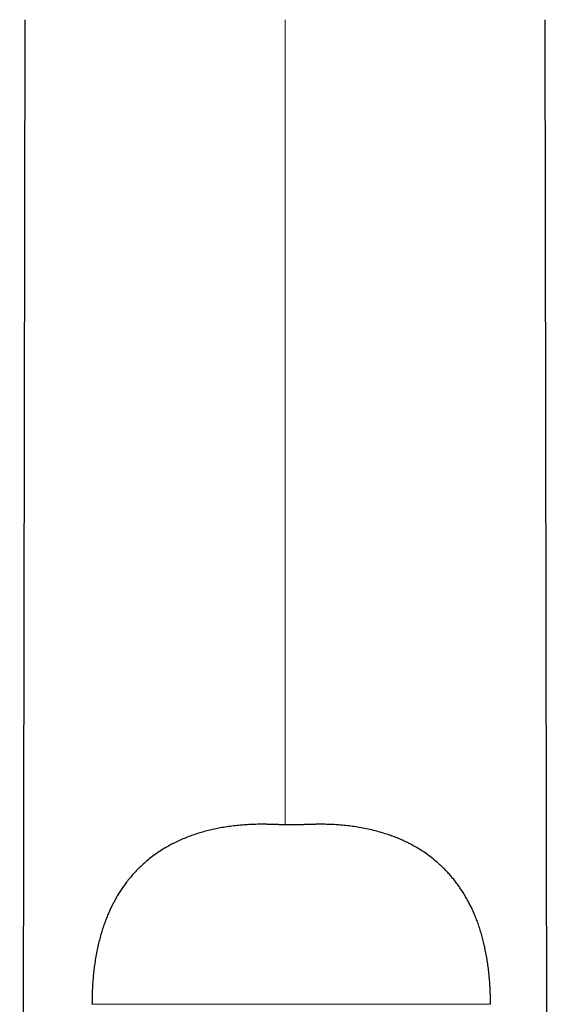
# Model space of a CAD drawing. Header units: millimetres. Extents: x 8 to 913, y 12 to 937.
# Tile 60 of 70: x 511 to 534, y 762 to 807. Entities that reach past the tile are written whole.
import ezdxf

# ---------------------------------------------------------------- set-up
doc = ezdxf.new("R2010")
doc.units = ezdxf.units.MM

msp = doc.modelspace()

# ---------------------------------------------------------------- linework, layer by layer
at = {"color": 7, "linetype": 'Continuous', "lineweight": 30}
for p, q in [((510.909, 806.545), (510.677, 673.673)), ((534.377, 727.094), (534.238, 806.545)), ((523.125, 770.426), (523.071, 770.426))]:
    msp.add_line(p, q, dxfattribs=at)
at = {"color": 252, "linetype": 'Continuous', "lineweight": 0}
msp.add_line((522.573, 770.426), (522.573, 806.545), dxfattribs=at)
at = {"color": 7, "linetype": 'Continuous', "lineweight": 30}
for points, knots in [([(522.619, 770.426), (522.595, 770.426), (522.551, 770.426), (522.487, 770.427), (522.434, 770.428), (522.383, 770.429), (522.331, 770.43), (522.275, 770.432), (522.218, 770.433), (522.158, 770.435), (522.09, 770.438), (522.019, 770.44), (521.95, 770.442), (521.887, 770.444), (521.833, 770.445), (521.783, 770.446), (521.731, 770.447), (521.655, 770.448), (521.548, 770.449), (521.407, 770.448), (521.257, 770.445), (521.057, 770.439), (520.807, 770.425), (520.504, 770.401), (520.194, 770.367), (519.894, 770.324), (519.609, 770.274), (519.338, 770.218), (519.073, 770.154), (518.815, 770.083), (518.565, 770.005), (518.314, 769.917), (518.063, 769.819), (517.813, 769.71), (517.577, 769.596), (517.339, 769.469), (517.096, 769.327), (516.848, 769.165), (516.604, 768.988), (516.4, 768.825), (516.234, 768.68), (516.101, 768.558), (515.966, 768.426), (515.828, 768.281), (515.687, 768.122), (515.542, 767.947), (515.407, 767.771), (515.281, 767.594), (515.166, 767.419), (515.05, 767.231), (514.936, 767.03), (514.832, 766.832), (514.738, 766.637), (514.653, 766.448), (514.571, 766.249), (514.491, 766.039), (514.413, 765.813), (514.337, 765.571), (514.264, 765.311), (514.196, 765.036), (514.134, 764.747), (514.078, 764.442), (514.033, 764.145), (513.997, 763.858), (513.969, 763.584), (513.947, 763.297), (513.931, 763), (513.92, 762.69), (513.919, 762.479), (513.918, 762.372)], [0, 0, 0, 0, 0.005384, 0.010065, 0.013914, 0.017122, 0.021211, 0.0252, 0.029298, 0.033702, 0.038634, 0.044324, 0.04953, 0.054286, 0.058316, 0.062018, 0.06565, 0.069461, 0.078722, 0.089036, 0.100125, 0.111543, 0.132727, 0.154912, 0.177899, 0.200711, 0.221082, 0.241193, 0.261048, 0.280643, 0.299673, 0.31801, 0.338748, 0.358563, 0.377477, 0.396044, 0.417362, 0.438944, 0.460826, 0.483051, 0.495925, 0.508938, 0.522523, 0.537042, 0.552529, 0.569023, 0.586574, 0.60111, 0.616362, 0.632368, 0.649169, 0.666812, 0.681298, 0.696364, 0.712039, 0.728356, 0.745349, 0.764153, 0.783809, 0.804368, 0.825885, 0.848418, 0.872031, 0.891385, 0.91148, 0.932351, 0.954036, 0.976572, 1, 1, 1, 1]), ([(522.632, 770.426), (522.605, 770.426), (522.555, 770.426), (522.486, 770.427), (522.433, 770.428), (522.403, 770.428), (522.392, 770.429)], [0, 0, 0, 0, 0.345152, 0.637974, 0.860658, 1, 1, 1, 1]), ([(522.643, 770.426), (522.639, 770.426), (522.636, 770.426), (522.632, 770.426), (522.632, 770.426)], [0, 0, 0, 0, 0.9221899, 1, 1, 1, 1]), ([(523.066, 770.426), (522.995, 770.427), (522.851, 770.43), (522.708, 770.427), (522.636, 770.426)], [0, 0, 0, 0, 0.5, 1, 1, 1, 1]), ([(523.071, 770.426), (523.071, 770.426), (523.067, 770.426), (523.063, 770.426), (523.06, 770.426)], [0, 0, 0, 0, 0.098969, 1, 1, 1, 1]), ([(531.784, 762.372), (531.784, 762.489), (531.782, 762.718), (531.77, 763.054), (531.75, 763.376), (531.724, 763.684), (531.691, 763.979), (531.653, 764.262), (531.608, 764.54), (531.555, 764.815), (531.495, 765.085), (531.431, 765.342), (531.361, 765.586), (531.287, 765.823), (531.207, 766.052), (531.122, 766.273), (531.034, 766.483), (530.944, 766.681), (530.852, 766.869), (530.752, 767.056), (530.646, 767.242), (530.533, 767.425), (530.419, 767.597), (530.295, 767.771), (530.161, 767.947), (530.016, 768.122), (529.874, 768.281), (529.736, 768.426), (529.602, 768.558), (529.469, 768.68), (529.303, 768.825), (529.099, 768.988), (528.855, 769.165), (528.607, 769.327), (528.375, 769.463), (528.161, 769.577), (527.963, 769.675), (527.756, 769.769), (527.538, 769.86), (527.308, 769.946), (527.052, 770.033), (526.769, 770.117), (526.46, 770.196), (526.143, 770.265), (525.828, 770.321), (525.518, 770.366), (525.218, 770.399), (524.923, 770.424), (524.64, 770.439), (524.424, 770.446), (524.273, 770.448), (524.186, 770.448), (524.103, 770.448), (524.026, 770.448), (523.953, 770.447), (523.881, 770.445), (523.82, 770.444), (523.758, 770.442), (523.698, 770.44), (523.634, 770.438), (523.573, 770.436), (523.516, 770.434), (523.456, 770.432), (523.39, 770.431), (523.326, 770.429), (523.269, 770.428), (523.215, 770.427), (523.152, 770.426), (523.107, 770.426), (523.083, 770.426)], [0, 0, 0, 0, 0.025513, 0.04997, 0.073421, 0.095916, 0.117503, 0.138226, 0.158129, 0.179123, 0.199226, 0.218485, 0.236947, 0.254655, 0.272656, 0.289899, 0.306424, 0.32227, 0.337473, 0.352063, 0.368515, 0.384201, 0.399162, 0.413432, 0.430983, 0.447478, 0.462965, 0.477484, 0.491069, 0.504083, 0.516957, 0.539182, 0.561065, 0.582647, 0.603966, 0.61973, 0.635621, 0.652143, 0.669322, 0.687171, 0.705705, 0.72843, 0.751699, 0.77532, 0.799302, 0.821419, 0.843727, 0.865315, 0.885964, 0.905656, 0.91243, 0.918847, 0.92486, 0.93047, 0.93568, 0.940694, 0.946227, 0.950067, 0.954559, 0.959646, 0.964282, 0.968361, 0.972126, 0.977478, 0.982878, 0.986086, 0.989935, 0.994616, 1, 1, 1, 1])]:
    msp.add_open_spline(points, degree=3, knots=knots, dxfattribs=at)
at = {"color": 252, "linetype": 'Continuous', "lineweight": 0}
for points, knots in [([(523.118, 770.426), (523.029, 770.426), (522.851, 770.426), (522.674, 770.426), (522.585, 770.426)], [0, 0, 0, 0, 0.500001, 1, 1, 1, 1]), ([(513.92, 762.372), (513.919, 762.372), (513.917, 762.372), (513.928, 762.372), (513.956, 762.372), (514.003, 762.372), (514.066, 762.372), (514.14, 762.372), (514.223, 762.372), (514.309, 762.372), (514.406, 762.372), (514.514, 762.372), (514.642, 762.372), (514.793, 762.372), (514.971, 762.372), (515.164, 762.372), (515.373, 762.372), (515.596, 762.372), (515.835, 762.372), (516.089, 762.372), (516.359, 762.372), (516.644, 762.372), (516.946, 762.372), (517.264, 762.372), (517.597, 762.372), (517.945, 762.372), (518.306, 762.372), (518.681, 762.372), (519.071, 762.372), (519.481, 762.372), (519.91, 762.372), (520.358, 762.372), (520.824, 762.372), (521.306, 762.372), (521.806, 762.372), (522.323, 762.372), (522.673, 762.372), (522.851, 762.372)], [0, 0, 0, 0, 0.002893, 0.019902, 0.036894, 0.053946, 0.071141, 0.088556, 0.102704, 0.117088, 0.131748, 0.14673, 0.162076, 0.181867, 0.202487, 0.224071, 0.246724, 0.270528, 0.295554, 0.321862, 0.349508, 0.378642, 0.409213, 0.441256, 0.474804, 0.509886, 0.545859, 0.583359, 0.622405, 0.663017, 0.706089, 0.750825, 0.797242, 0.845354, 0.895176, 0.94672, 1, 1, 1, 1]), ([(522.851, 762.372), (523.029, 762.372), (523.379, 762.372), (523.895, 762.372), (524.393, 762.372), (524.875, 762.372), (525.337, 762.372), (525.779, 762.372), (526.203, 762.372), (526.611, 762.372), (527.005, 762.372), (527.385, 762.372), (527.752, 762.372), (528.103, 762.372), (528.437, 762.372), (528.755, 762.372), (529.058, 762.372), (529.344, 762.372), (529.614, 762.372), (529.868, 762.372), (530.106, 762.372), (530.33, 762.372), (530.538, 762.372), (530.732, 762.372), (530.909, 762.372), (531.061, 762.372), (531.189, 762.372), (531.297, 762.372), (531.394, 762.372), (531.48, 762.372), (531.562, 762.372), (531.637, 762.372), (531.7, 762.372), (531.747, 762.372), (531.774, 762.372), (531.786, 762.372), (531.783, 762.372), (531.783, 762.372)], [0, 0, 0, 0, 0.053166, 0.104603, 0.154325, 0.202345, 0.248677, 0.292553, 0.33483, 0.375523, 0.414651, 0.452981, 0.489722, 0.524895, 0.558528, 0.59065, 0.621292, 0.650492, 0.678138, 0.704446, 0.729471, 0.753275, 0.775929, 0.797512, 0.818132, 0.837923, 0.85327, 0.868251, 0.882912, 0.897295, 0.911443, 0.928859, 0.946053, 0.963106, 0.980097, 0.997106, 1, 1, 1, 1])]:
    msp.add_open_spline(points, degree=3, knots=knots, dxfattribs=at)

doc.saveas('drawing.dxf')
